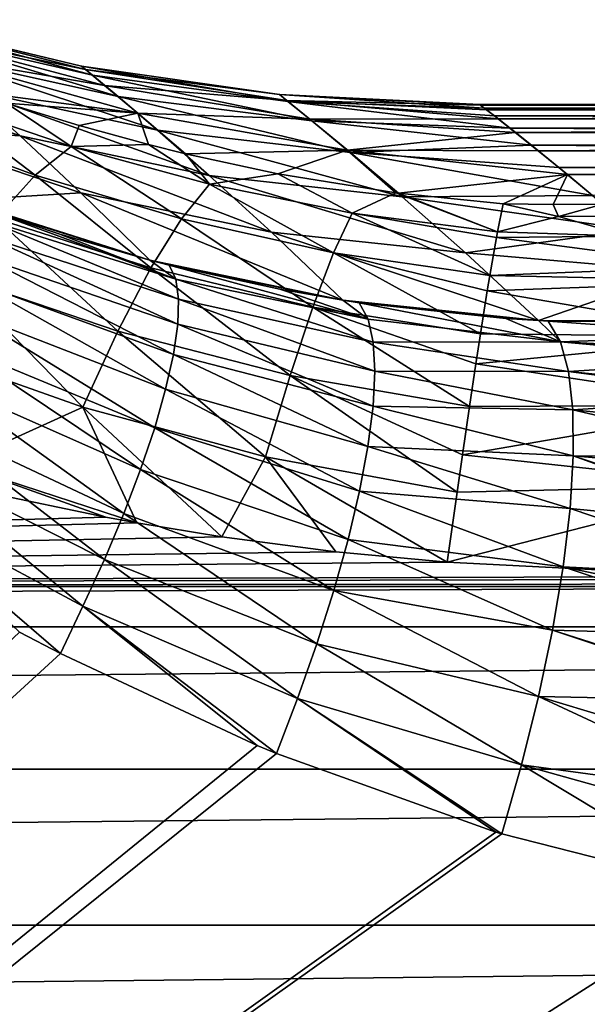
# Model space of a CAD drawing. Header units: metres. Extents: x -90 to 90, y -123 to 74.
# Tile 102 of 131: x 23 to 28, y 5 to 15. Entities that reach past the tile are written whole.
import ezdxf

# ---------------------------------------------------------------- set-up
doc = ezdxf.new("R2010")
doc.units = ezdxf.units.M
doc.layers.add('solid_11662012', color=7, linetype='CONTINUOUS')

msp = doc.modelspace()

# ---------------------------------------------------------------- linework, layer by layer
at = {"layer": 'solid_11662012'}
for points in [[(21.479418, 14.811201, -1.48673), (23.333197, 14.364769, -0.707241), (23.438257, 14.277976, -3.804308)], [(21.479418, 14.811201, -1.48673), (21.481009, 14.80985, 1.558778), (23.333197, 14.364769, -0.707241)], [(21.611641, 14.698568, -4.525831), (21.479418, 14.811201, -1.48673), (23.438257, 14.277976, -3.804308)], [(21.481009, 14.80985, 1.558778), (23.372547, 14.332329, 2.392612), (23.333197, 14.364769, -0.707241)], [(21.481009, 14.80985, 1.558778), (21.616354, 14.694531, 4.59758), (23.372547, 14.332329, 2.392612)], [(21.611641, 14.698568, -4.525831), (23.438257, 14.277976, -3.804308), (23.683764, 14.072882, -6.88673)], [(21.872927, 14.473312, -7.545988), (21.611641, 14.698568, -4.525831), (23.683764, 14.072882, -6.88673)], [(21.616354, 14.694531, 4.59758), (23.554813, 14.181007, 5.48313), (23.372547, 14.332329, 2.392612)], [(21.616354, 14.694531, 4.59758), (21.8806, 14.466635, 7.617167), (23.554813, 14.181007, 5.48313)], [(21.872927, 14.473312, -7.545988), (23.683764, 14.072882, -6.88673), (24.060789, 13.751526, -9.943985)], [(22.254295, 14.137945, -10.536287), (21.872927, 14.473312, -7.545988), (24.060789, 13.751526, -9.943985)], [(21.8806, 14.466635, 7.617167), (23.873232, 13.912374, 8.553069), (23.554813, 14.181007, 5.48313)], [(21.8806, 14.466635, 7.617167), (22.278019, 14.12339, 10.622181), (23.873232, 13.912374, 8.553069)], [(20.870102, 14.354836, -13.407405), (22.254295, 14.137945, -10.536287), (22.743507, 13.695751, -13.488109)], [(21.477945, 13.773296, -16.532637), (20.870102, 14.354836, -13.407405), (22.743507, 13.695751, -13.488109)], [(23.333197, 14.364769, -0.707241), (25.230795, 14.092016, -0.107513), (25.311892, 14.027035, -3.228343)], [(23.333197, 14.364769, -0.707241), (23.372547, 14.332329, 2.392612), (25.230795, 14.092016, -0.107513)], [(23.438257, 14.277976, -3.804308), (23.333197, 14.364769, -0.707241), (25.311892, 14.027035, -3.228343)], [(23.372547, 14.332329, 2.392612), (25.301476, 14.035401, 3.013675), (25.230795, 14.092016, -0.107513)], [(23.372547, 14.332329, 2.392612), (23.554813, 14.181007, 5.48313), (25.301476, 14.035401, 3.013675)], [(23.438257, 14.277976, -3.804308), (25.311892, 14.027035, -3.228343), (25.541647, 13.841002, -6.338701)], [(23.683764, 14.072882, -6.88673), (23.438257, 14.277976, -3.804308), (25.541647, 13.841002, -6.338701)], [(23.554813, 14.181007, 5.48313), (25.521212, 13.857666, 6.125074), (25.301476, 14.035401, 3.013675)], [(23.554813, 14.181007, 5.48313), (23.873232, 13.912374, 8.553069), (25.521212, 13.857666, 6.125074)], [(22.254295, 14.137945, -10.536287), (24.060789, 13.751526, -9.943985), (24.556471, 13.316713, -12.967628)], [(22.743507, 13.695751, -13.488109), (22.254295, 14.137945, -10.536287), (24.556471, 13.316713, -12.967628)], [(22.278019, 14.12339, 10.622181), (22.614349, 14.010737, 10.803657), (23.873232, 13.912374, 8.553069)], [(25.230795, 14.092016, -0.107513), (27.158155, 13.991916, 1.137303), (27.151129, 13.99736, -0.649832)], [(25.230795, 14.092016, -0.107513), (25.301476, 14.035401, 3.013675), (27.158155, 13.991916, 1.137303)], [(25.230795, 14.092016, -0.107513), (27.151129, 13.99736, -0.649832), (27.195662, 13.962761, -2.440674)], [(25.311892, 14.027035, -3.228343), (25.230795, 14.092016, -0.107513), (27.195662, 13.962761, -2.440674)], [(21.541739, 13.813503, 13.035495), (22.888704, 13.318127, 13.699171), (21.948904, 14.032438, 11.853343)], [(21.948904, 14.032438, 11.853343), (23.23267, 13.595356, 12.497344), (22.614349, 14.010737, 10.803657)], [(22.888704, 13.318127, 13.699171), (23.23267, 13.595356, 12.497344), (21.948904, 14.032438, 11.853343)], [(22.614349, 14.010737, 10.803657), (23.309816, 13.795786, 11.154414), (23.873232, 13.912374, 8.553069)], [(23.23267, 13.595356, 12.497344), (23.309816, 13.795786, 11.154414), (22.614349, 14.010737, 10.803657)], [(23.683764, 14.072882, -6.88673), (25.541647, 13.841002, -6.338701), (25.911488, 13.535369, -9.429434)], [(24.060789, 13.751526, -9.943985), (23.683764, 14.072882, -6.88673), (25.911488, 13.535369, -9.429434)], [(25.301476, 14.035401, 3.013675), (27.327854, 13.859399, 4.740935), (27.216818, 13.946294, 2.930896)], [(25.301476, 14.035401, 3.013675), (25.521212, 13.857666, 6.125074), (27.327854, 13.859399, 4.740935)], [(25.301476, 14.035401, 3.013675), (27.216818, 13.946294, 2.930896), (27.158155, 13.991916, 1.137303)], [(25.311892, 14.027035, -3.228343), (27.195662, 13.962761, -2.440674), (27.292324, 13.88727, -4.245483)], [(25.311892, 14.027035, -3.228343), (27.292324, 13.88727, -4.245483), (27.442377, 13.769037, -6.074596)], [(25.541647, 13.841002, -6.338701), (25.311892, 14.027035, -3.228343), (27.442377, 13.769037, -6.074596)], [(48.5, 14), (27.151129, 13.99736, -0.649832), (27.158155, 13.991916, 1.137303)], [(48.5, 14), (48.616188, 13.983381, -1.630549), (27.151129, 13.99736, -0.649832)], [(48.616188, 13.983381, -1.630549), (27.195662, 13.962761, -2.440674), (27.151129, 13.99736, -0.649832)], [(48.616188, 13.983381, 1.630547), (48.5, 14), (27.158155, 13.991916, 1.137303)], [(48.616188, 13.983381, 1.630547), (27.158155, 13.991916, 1.137303), (27.216818, 13.946294, 2.930896)], [(23.309816, 13.795786, 11.154414), (23.975201, 13.612939, 11.458551), (23.873232, 13.912374, 8.553069)], [(23.873232, 13.912374, 8.553069), (25.881784, 13.560204, 9.217441), (25.521212, 13.857666, 6.125074)], [(23.873232, 13.912374, 8.553069), (24.329981, 13.52464, 11.607934), (25.881784, 13.560204, 9.217441)], [(23.975201, 13.612939, 11.458551), (24.329981, 13.52464, 11.607934), (23.873232, 13.912374, 8.553069)], [(48.616188, 13.983381, -1.630549), (48.962765, 13.934789, -3.229471), (27.195662, 13.962761, -2.440674)], [(48.962765, 13.934789, -3.229471), (27.292324, 13.88727, -4.245483), (27.195662, 13.962761, -2.440674)], [(48.962765, 13.93479, 3.229469), (48.616188, 13.983381, 1.630547), (27.216818, 13.946294, 2.930896)], [(48.962765, 13.93479, 3.229469), (27.216818, 13.946294, 2.930896), (27.327854, 13.859399, 4.740935)], [(48.962765, 13.934789, -3.229471), (49.534359, 13.857871, -4.766596), (27.292324, 13.88727, -4.245483)], [(49.534359, 13.857871, 4.766594), (48.962765, 13.93479, 3.229469), (27.327854, 13.859399, 4.740935)], [(22.512463, 12.902423, 14.850339), (22.888704, 13.318127, 13.699171), (21.541739, 13.813503, 13.035495)], [(25.521212, 13.857666, 6.125074), (27.492723, 13.729099, 6.578044), (27.327854, 13.859399, 4.740935)], [(25.521212, 13.857666, 6.125074), (25.881784, 13.560204, 9.217441), (27.492723, 13.729099, 6.578044)], [(25.541647, 13.841002, -6.338701), (27.442377, 13.769037, -6.074596), (27.647734, 13.605145, -7.93857)], [(25.911488, 13.535369, -9.429434), (25.541647, 13.841002, -6.338701), (27.647734, 13.605145, -7.93857)], [(49.901455, 13.810593, -5.501748), (27.442377, 13.769037, -6.074596), (27.292324, 13.88727, -4.245483)], [(49.534359, 13.857871, -4.766596), (49.901455, 13.810593, -5.501748), (27.292324, 13.88727, -4.245483)], [(49.534359, 13.857871, 4.766594), (27.327854, 13.859399, 4.740935), (27.492723, 13.729099, 6.578044)], [(49.901455, 13.810593, -5.501748), (50.321018, 13.758591, -6.210248), (27.442377, 13.769037, -6.074596)], [(49.901455, 13.810594, 5.501747), (49.534359, 13.857871, 4.766594), (27.492723, 13.729099, 6.578044)], [(50.321014, 13.758591, 6.210247), (49.901455, 13.810594, 5.501747), (27.492723, 13.729099, 6.578044)], [(21.477945, 13.773296, -16.532637), (22.743507, 13.695751, -13.488109), (23.326187, 13.15037, -16.395319)], [(22.172663, 13.078198, -19.604509), (21.477945, 13.773296, -16.532637), (23.326187, 13.15037, -16.395319)], [(23.23267, 13.595356, 12.497344), (23.975201, 13.612939, 11.458551), (23.309816, 13.795786, 11.154414)], [(24.060789, 13.751526, -9.943985), (25.911488, 13.535369, -9.429434), (26.408401, 13.112213, -12.493029)], [(24.556471, 13.316713, -12.967628), (24.060789, 13.751526, -9.943985), (26.408401, 13.112213, -12.493029)], [(25.881784, 13.560204, 9.217441), (27.713558, 13.552096, 8.45364), (27.492723, 13.729099, 6.578044)], [(51.306599, 13.644996, -7.528254), (27.647734, 13.605145, -7.93857), (27.442377, 13.769037, -6.074596)], [(50.789829, 13.703057, -6.886415), (51.306599, 13.644996, -7.528254), (27.442377, 13.769037, -6.074596)], [(50.321018, 13.758591, -6.210248), (50.789829, 13.703057, -6.886415), (27.442377, 13.769037, -6.074596)], [(50.789825, 13.703057, 6.886414), (50.321014, 13.758591, 6.210247), (27.492723, 13.729099, 6.578044)], [(50.789825, 13.703057, 6.886414), (27.492723, 13.729099, 6.578044), (27.713558, 13.552096, 8.45364)], [(22.743507, 13.695751, -13.488109), (24.556471, 13.316713, -12.967628), (25.155277, 12.771597, -15.951551)], [(23.326187, 13.15037, -16.395319), (22.743507, 13.695751, -13.488109), (25.155277, 12.771597, -15.951551)], [(23.23267, 13.595356, 12.497344), (24.561117, 13.23122, 13.046666), (23.975201, 13.612939, 11.458551)], [(24.561117, 13.23122, 13.046666), (24.329981, 13.52464, 11.607934), (23.975201, 13.612939, 11.458551)], [(51.306599, 13.644996, -7.528254), (51.868641, 13.585608, -8.13209), (27.647734, 13.605145, -7.93857)], [(51.306599, 13.644996, 7.528254), (50.789825, 13.703057, 6.886414), (27.713558, 13.552096, 8.45364)], [(51.868641, 13.585608, 8.132089), (51.306599, 13.644996, 7.528254), (27.713558, 13.552096, 8.45364)], [(22.888704, 13.318127, 13.699171), (24.293304, 12.899536, 14.267076), (23.23267, 13.595356, 12.497344)], [(24.293304, 12.899536, 14.267076), (24.561117, 13.23122, 13.046666), (23.23267, 13.595356, 12.497344)], [(24.329981, 13.52464, 11.607934), (25.216433, 13.332463, 11.940845), (25.881784, 13.560204, 9.217441)], [(24.561117, 13.23122, 13.046666), (25.216433, 13.332463, 11.940845), (24.329981, 13.52464, 11.607934)], [(25.216433, 13.332463, 11.940845), (26.34605, 13.14813, 12.277989), (25.881784, 13.560204, 9.217441)], [(25.881784, 13.560204, 9.217441), (27.992704, 13.324221, 10.376316), (27.713558, 13.552096, 8.45364)], [(25.881784, 13.560204, 9.217441), (26.371595, 13.144772, 12.284426), (27.992704, 13.324221, 10.376316)], [(26.34605, 13.14813, 12.277989), (26.371595, 13.144772, 12.284426), (25.881784, 13.560204, 9.217441)], [(25.911488, 13.535369, -9.429434), (27.647734, 13.605145, -7.93857), (27.910847, 13.391538, -9.848036)], [(25.911488, 13.535369, -9.429434), (27.910847, 13.391538, -9.848036), (28.234648, 13.122914, -11.813737)], [(26.408401, 13.112213, -12.493029), (25.911488, 13.535369, -9.429434), (28.234648, 13.122914, -11.813737)], [(53.790703, 13.412249, -9.679604), (27.910847, 13.391538, -9.848036), (27.647734, 13.605145, -7.93857)], [(53.113533, 13.468065, -9.210133), (53.790703, 13.412249, -9.679604), (27.647734, 13.605145, -7.93857)], [(52.4716, 13.526264, -8.693292), (53.113533, 13.468065, -9.210133), (27.647734, 13.605145, -7.93857)], [(51.868641, 13.585608, -8.13209), (52.4716, 13.526264, -8.693292), (27.647734, 13.605145, -7.93857)], [(52.4716, 13.526264, 8.693291), (51.868641, 13.585608, 8.132089), (27.713558, 13.552096, 8.45364)], [(52.4716, 13.526264, 8.693291), (27.713558, 13.552096, 8.45364), (27.992704, 13.324221, 10.376316)], [(53.113529, 13.468065, 9.210133), (52.4716, 13.526264, 8.693291), (27.992704, 13.324221, 10.376316)], [(53.790703, 13.412249, 9.679604), (53.113529, 13.468065, 9.210133), (27.992704, 13.324221, 10.376316)], [(24.561117, 13.23122, 13.046666), (25.927589, 12.95266, 13.482873), (25.216433, 13.332463, 11.940845)], [(25.927589, 12.95266, 13.482873), (26.34605, 13.14813, 12.277989), (25.216433, 13.332463, 11.940845)], [(53.790703, 13.412249, -9.679604), (54.498192, 13.360065, -10.098522), (27.910847, 13.391538, -9.848036)], [(60, 13.169123, -11.5), (28.234648, 13.122914, -11.813737), (27.910847, 13.391538, -9.848036)], [(58.37022, 13.185897, -11.383926), (60, 13.169123, -11.5), (27.910847, 13.391538, -9.848036)], [(56.770329, 13.234972, -11.037173), (58.37022, 13.185897, -11.383926), (27.910847, 13.391538, -9.848036)], [(55.233643, 13.312472, -10.465737), (56.770329, 13.234972, -11.037173), (27.910847, 13.391538, -9.848036)], [(54.498192, 13.360065, -10.098522), (55.233643, 13.312472, -10.465737), (27.910847, 13.391538, -9.848036)], [(54.498192, 13.360065, 10.098521), (53.790703, 13.412249, 9.679604), (27.992704, 13.324221, 10.376316)], [(55.233643, 13.312473, 10.465737), (54.498192, 13.360065, 10.098521), (27.992704, 13.324221, 10.376316)], [(22.512463, 12.902423, 14.850339), (23.998547, 12.427735, 15.433975), (22.888704, 13.318127, 13.699171)], [(23.998547, 12.427735, 15.433975), (24.293304, 12.899536, 14.267076), (22.888704, 13.318127, 13.699171)], [(24.556471, 13.316713, -12.967628), (26.408401, 13.112213, -12.493029), (27.016251, 12.573894, -15.523903)], [(25.155277, 12.771597, -15.951551), (24.556471, 13.316713, -12.967628), (27.016251, 12.573894, -15.523903)], [(26.371595, 13.144772, 12.284426), (27.377459, 13.042007, 12.494342), (27.992704, 13.324221, 10.376316)], [(27.377459, 13.042007, 12.494342), (27.854694, 13.03551, 12.422776), (27.992704, 13.324221, 10.376316)], [(27.854694, 13.03551, 12.422776), (28.332397, 13.040526, 12.352942), (27.992704, 13.324221, 10.376316)], [(55.233643, 13.312473, 10.465737), (27.992704, 13.324221, 10.376316), (28.332397, 13.040526, 12.352942)], [(22.172663, 13.078198, -19.604509), (23.326187, 13.15037, -16.395319), (23.986877, 12.504022, -19.262114)], [(23.326187, 13.15037, -16.395319), (25.155277, 12.771597, -15.951551), (25.840471, 12.11803, -18.898121)], [(23.986877, 12.504022, -19.262114), (23.326187, 13.15037, -16.395319), (25.840471, 12.11803, -18.898121)], [(24.293304, 12.899536, 14.267076), (25.749943, 12.573022, 14.720087), (24.561117, 13.23122, 13.046666)], [(25.749943, 12.573022, 14.720087), (25.927589, 12.95266, 13.482873), (24.561117, 13.23122, 13.046666)], [(25.927589, 12.95266, 13.482873), (27.321342, 12.773672, 13.785453), (26.34605, 13.14813, 12.277989)], [(27.321342, 12.773672, 13.785453), (26.371595, 13.144772, 12.284426), (26.34605, 13.14813, 12.277989)], [(27.321342, 12.773672, 13.785453), (27.377459, 13.042007, 12.494342), (26.371595, 13.144772, 12.284426)], [(22.362623, 13.008504, -19.569561), (22.172663, 13.078198, -19.604509), (23.986877, 12.504022, -19.262114)], [(26.408401, 13.112213, -12.493029), (28.234648, 13.122914, -11.813737), (28.62233, 12.792647, -13.846255)], [(27.016251, 12.573894, -15.523903), (26.408401, 13.112213, -12.493029), (28.62233, 12.792647, -13.846255)], [(22.362623, 13.008504, -19.569561), (23.986877, 12.504022, -19.262114), (23.114893, 12.754813, -19.428921)], [(24.238743, 12.319605, -19.706474), (22.362623, 13.008504, -19.569561), (23.114893, 12.754813, -19.428921)], [(22.407572, 12.894152, -19.997648), (22.362623, 13.008504, -19.569561), (24.238743, 12.319605, -19.706474)], [(25.749943, 12.573022, 14.720087), (27.247974, 12.355927, 15.036777), (25.927589, 12.95266, 13.482873)], [(27.311684, 12.721795, 13.97138), (27.321342, 12.773672, 13.785453), (25.927589, 12.95266, 13.482873)], [(27.247974, 12.355927, 15.036777), (27.311684, 12.721795, 13.97138), (25.927589, 12.95266, 13.482873)], [(27.321342, 12.773672, 13.785453), (27.90843, 12.922307, 13.055315), (27.377459, 13.042007, 12.494342)], [(27.90843, 12.922307, 13.055315), (27.854694, 13.03551, 12.422776), (27.377459, 13.042007, 12.494342)], [(27.90843, 12.922307, 13.055315), (28.332397, 13.040526, 12.352942), (27.854694, 13.03551, 12.422776)], [(27.90843, 12.922307, 13.055315), (28.617205, 12.926464, 12.974882), (28.332397, 13.040526, 12.352942)], [(22.109177, 12.354021, 15.934852), (23.680944, 11.822372, 16.531151), (22.512463, 12.902423, 14.850339)], [(22.407572, 12.894152, -19.997648), (24.238743, 12.319605, -19.706474), (24.263603, 12.129492, -20.172316)], [(22.413418, 12.73448, -20.413321), (22.407572, 12.894152, -19.997648), (24.263603, 12.129492, -20.172316)], [(23.680944, 11.822372, 16.531151), (23.998547, 12.427735, 15.433975), (22.512463, 12.902423, 14.850339)], [(23.998547, 12.427735, 15.433975), (25.550617, 12.051661, 15.901117), (24.293304, 12.899536, 14.267076)], [(25.550617, 12.051661, 15.901117), (25.749943, 12.573022, 14.720087), (24.293304, 12.899536, 14.267076)], [(27.321342, 12.773672, 13.785453), (28.56904, 12.733803, 13.779976), (27.90843, 12.922307, 13.055315)], [(27.90843, 12.922307, 13.055315), (28.56904, 12.733803, 13.779976), (28.617205, 12.926464, 12.974882)], [(25.155277, 12.771597, -15.951551), (27.016251, 12.573894, -15.523903), (27.717146, 11.921936, -18.521914)], [(25.840471, 12.11803, -18.898121), (25.155277, 12.771597, -15.951551), (27.717146, 11.921936, -18.521914)], [(27.016251, 12.573894, -15.523903), (28.62233, 12.792647, -13.846255), (29.076561, 12.393126, -15.95361)], [(27.311684, 12.721795, 13.97138), (28.56904, 12.733803, 13.779976), (27.321342, 12.773672, 13.785453)], [(22.38603, 12.530179, -20.808067), (22.413418, 12.73448, -20.413321), (24.255175, 11.887298, -20.613951)], [(22.413418, 12.73448, -20.413321), (24.263603, 12.129492, -20.172316), (24.255175, 11.887298, -20.613951)], [(24.238743, 12.319605, -19.706474), (23.114893, 12.754813, -19.428921), (23.986877, 12.504022, -19.262114)], [(27.247974, 12.355927, 15.036777), (29.414173, 12.441546, 14.663992), (27.311684, 12.721795, 13.97138)], [(27.311684, 12.721795, 13.97138), (29.414173, 12.441546, 14.663992), (28.56904, 12.733803, 13.779976)], [(25.550617, 12.051661, 15.901117), (27.158182, 11.794781, 16.229578), (25.749943, 12.573022, 14.720087)], [(27.223454, 12.206913, 15.391135), (27.247974, 12.355927, 15.036777), (25.749943, 12.573022, 14.720087)], [(27.158182, 11.794781, 16.229578), (27.223454, 12.206913, 15.391135), (25.749943, 12.573022, 14.720087)], [(27.717146, 11.921936, -18.521914), (27.016251, 12.573894, -15.523903), (29.076561, 12.393126, -15.95361)], [(22.325901, 12.28489, -21.17485), (22.38603, 12.530179, -20.808067), (24.213606, 11.597229, -21.023708)], [(22.38603, 12.530179, -20.808067), (24.255175, 11.887298, -20.613951), (24.213606, 11.597229, -21.023708)], [(24.17428, 12.456024, -19.225826), (23.986877, 12.504022, -19.262114), (25.840471, 12.11803, -18.898121)], [(24.238743, 12.319605, -19.706474), (23.986877, 12.504022, -19.262114), (24.17428, 12.456024, -19.225826)], [(23.680944, 11.822372, 16.531151), (25.332386, 11.395823, 17.009554), (23.998547, 12.427735, 15.433975)], [(25.332386, 11.395823, 17.009554), (25.550617, 12.051661, 15.901117), (23.998547, 12.427735, 15.433975)], [(24.17428, 12.456024, -19.225826), (25.840471, 12.11803, -18.898121), (25.233532, 12.222927, -19.018408)], [(26.081114, 11.936943, -19.40337), (24.17428, 12.456024, -19.225826), (25.233532, 12.222927, -19.018408)], [(24.238743, 12.319605, -19.706474), (24.17428, 12.456024, -19.225826), (26.081114, 11.936943, -19.40337)], [(27.247974, 12.355927, 15.036777), (29.778542, 12.301976, 15.021419), (29.414173, 12.441546, 14.663992)], [(27.717146, 11.921936, -18.521914), (29.076561, 12.393126, -15.95361), (29.599117, 11.915787, -18.141947)], [(21.684448, 11.680542, 16.937639), (23.344912, 11.091861, 17.54336), (22.109177, 12.354021, 15.934852)], [(23.344912, 11.091861, 17.54336), (23.680944, 11.822372, 16.531151), (22.109177, 12.354021, 15.934852)], [(24.238743, 12.319605, -19.706474), (26.081114, 11.936943, -19.40337), (26.128988, 11.716553, -19.921764)], [(24.263603, 12.129492, -20.172316), (24.238743, 12.319605, -19.706474), (26.128988, 11.716553, -19.921764)], [(27.223454, 12.206913, 15.391135), (29.778542, 12.301976, 15.021419), (27.247974, 12.355927, 15.036777)], [(29.771658, 11.767707, 16.179884), (29.778542, 12.301976, 15.021419), (27.223454, 12.206913, 15.391135)], [(22.234097, 12.002985, -21.507137), (22.325901, 12.28489, -21.17485), (24.139616, 11.264322, -21.394476)], [(22.325901, 12.28489, -21.17485), (24.213606, 11.597229, -21.023708), (24.139616, 11.264322, -21.394476)], [(26.081114, 11.936943, -19.40337), (25.233532, 12.222927, -19.018408), (25.840471, 12.11803, -18.898121)], [(29.771658, 11.767707, 16.179884), (27.223454, 12.206913, 15.391135), (27.158182, 11.794781, 16.229578)], [(24.255175, 11.887298, -20.613951), (24.263603, 12.129492, -20.172316), (26.144842, 11.436119, -20.412378)], [(24.263603, 12.129492, -20.172316), (26.128988, 11.716553, -19.921764), (26.144842, 11.436119, -20.412378)], [(25.995695, 12.094498, -18.867222), (25.840471, 12.11803, -18.898121), (27.717146, 11.921936, -18.521914)], [(26.081114, 11.936943, -19.40337), (25.840471, 12.11803, -18.898121), (25.995695, 12.094498, -18.867222)], [(25.332386, 11.395823, 17.009554), (27.053215, 11.098035, 17.347275), (25.550617, 12.051661, 15.901117)], [(27.11414, 11.506743, 16.727722), (27.158182, 11.794781, 16.229578), (25.550617, 12.051661, 15.901117)], [(27.053215, 11.098035, 17.347275), (27.11414, 11.506743, 16.727722), (25.550617, 12.051661, 15.901117)], [(25.995695, 12.094498, -18.867222), (27.717146, 11.921936, -18.521914), (27.403582, 11.941399, -18.585077)], [(27.925053, 11.718288, -19.154884), (25.995695, 12.094498, -18.867222), (27.403582, 11.941399, -18.585077)], [(26.081114, 11.936943, -19.40337), (25.995695, 12.094498, -18.867222), (27.925053, 11.718288, -19.154884)], [(22.112259, 11.689486, -21.799006), (22.234097, 12.002985, -21.507137), (24.034491, 10.894358, -21.719814)], [(22.234097, 12.002985, -21.507137), (24.139616, 11.264322, -21.394476), (24.034491, 10.894358, -21.719814)], [(26.128988, 11.716553, -19.921764), (26.081114, 11.936943, -19.40337), (27.925053, 11.718288, -19.154884)], [(27.925053, 11.718288, -19.154884), (27.403582, 11.941399, -18.585077), (27.717146, 11.921936, -18.521914)], [(27.809372, 11.917218, -18.503319), (27.717146, 11.921936, -18.521914), (29.599117, 11.915787, -18.141947)], [(27.925053, 11.718288, -19.154884), (27.717146, 11.921936, -18.521914), (27.809372, 11.917218, -18.503319)], [(29.693161, 11.78331, -18.613573), (27.809372, 11.917218, -18.503319), (29.599117, 11.915787, -18.141947)], [(27.925053, 11.718288, -19.154884), (27.809372, 11.917218, -18.503319), (29.693161, 11.78331, -18.613573)], [(23.344912, 11.091861, 17.54336), (25.098282, 10.61462, 18.029991), (23.680944, 11.822372, 16.531151)], [(25.098282, 10.61462, 18.029991), (25.332386, 11.395823, 17.009554), (23.680944, 11.822372, 16.531151)], [(24.213606, 11.597229, -21.023708), (24.255175, 11.887298, -20.613951), (26.128407, 11.100384, -20.86692)], [(24.255175, 11.887298, -20.613951), (26.144842, 11.436119, -20.412378), (26.128407, 11.100384, -20.86692)], [(29.771658, 11.767707, 16.179884), (27.158182, 11.794781, 16.229578), (27.11414, 11.506743, 16.727722)], [(29.744312, 11.111442, 17.267103), (29.771658, 11.767707, 16.179884), (27.11414, 11.506743, 16.727722)], [(27.925053, 11.718288, -19.154884), (29.693161, 11.78331, -18.613573), (29.768311, 11.626658, -19.03076)], [(22.135515, 10.545031, 18.174522), (23.344912, 11.091861, 17.54336), (21.684448, 11.680542, 16.937639)], [(21.962553, 11.34998, -22.045254), (22.112259, 11.689486, -21.799006), (23.900055, 10.493759, -21.994072)], [(22.112259, 11.689486, -21.799006), (24.034491, 10.894358, -21.719814), (23.900055, 10.493759, -21.994072)], [(26.128988, 11.716553, -19.921764), (27.925053, 11.718288, -19.154884), (28.002373, 11.432611, -19.779369)], [(26.144842, 11.436119, -20.412378), (26.128988, 11.716553, -19.921764), (28.002373, 11.432611, -19.779369)], [(27.925053, 11.718288, -19.154884), (29.768311, 11.626658, -19.03076), (29.797651, 11.548576, -19.207071)], [(28.002373, 11.432611, -19.779369), (27.925053, 11.718288, -19.154884), (29.797651, 11.548576, -19.207071)], [(24.139616, 11.264322, -21.394476), (24.213606, 11.597229, -21.023708), (26.07996, 10.715021, -21.277706)], [(24.213606, 11.597229, -21.023708), (26.128407, 11.100384, -20.86692), (26.07996, 10.715021, -21.277706)], [(28.002373, 11.432611, -19.779369), (29.797651, 11.548576, -19.207071), (29.881077, 11.24585, -19.772478)], [(29.744312, 11.111442, 17.267103), (27.11414, 11.506743, 16.727722), (27.053215, 11.098035, 17.347275)], [(21.787651, 10.99052, -22.241491), (21.962553, 11.34998, -22.045254), (23.738646, 10.069484, -22.212492)], [(21.962553, 11.34998, -22.045254), (23.900055, 10.493759, -21.994072), (23.738646, 10.069484, -22.212492)], [(25.098282, 10.61462, 18.029991), (26.93454, 10.27537, 18.374336), (25.332386, 11.395823, 17.009554)], [(26.985737, 10.634044, 17.956776), (27.053215, 11.098035, 17.347275), (25.332386, 11.395823, 17.009554)], [(26.93454, 10.27537, 18.374336), (26.985737, 10.634044, 17.956776), (25.332386, 11.395823, 17.009554)], [(26.128407, 11.100384, -20.86692), (26.144842, 11.436119, -20.412378), (28.04417, 11.065655, -20.363464)], [(26.144842, 11.436119, -20.412378), (28.002373, 11.432611, -19.779369), (28.04417, 11.065655, -20.363464)], [(28.002373, 11.432611, -19.779369), (29.881077, 11.24585, -19.772478), (29.892956, 11.188524, -19.864273)], [(28.04417, 11.065655, -20.363464), (28.002373, 11.432611, -19.779369), (29.892956, 11.188524, -19.864273)], [(24.034491, 10.894358, -21.719814), (24.139616, 11.264322, -21.394476), (26.00032, 10.286545, -21.637793)], [(24.139616, 11.264322, -21.394476), (26.07996, 10.715021, -21.277706), (26.00032, 10.286545, -21.637793)], [(28.04417, 11.065655, -20.363464), (29.892956, 11.188524, -19.864273), (29.942272, 10.879362, -20.301876)], [(22.135515, 10.545031, 18.174522), (23.864222, 9.980882, 18.705122), (23.344912, 11.091861, 17.54336)], [(23.344912, 11.091861, 17.54336), (23.864222, 9.980882, 18.705122), (24.679377, 9.847191, 18.82979)], [(23.344912, 11.091861, 17.54336), (24.679377, 9.847191, 18.82979), (25.098282, 10.61462, 18.029991)], [(26.07996, 10.715021, -21.277706), (26.128407, 11.100384, -20.86692), (28.049612, 10.624722, -20.895554)], [(26.128407, 11.100384, -20.86692), (28.04417, 11.065655, -20.363464), (28.049612, 10.624722, -20.895554)], [(29.744312, 11.111442, 17.267103), (27.053215, 11.098035, 17.347275), (26.985737, 10.634044, 17.956776)], [(29.70322, 10.339177, 18.274769), (29.744312, 11.111442, 17.267103), (26.985737, 10.634044, 17.956776)], [(28.04417, 11.065655, -20.363464), (29.942272, 10.879362, -20.301876), (29.969282, 10.614616, -20.617306)], [(28.049612, 10.624722, -20.895554), (28.04417, 11.065655, -20.363464), (29.969282, 10.614616, -20.617306)], [(21.59067, 10.617507, -22.384226), (21.787651, 10.99052, -22.241491), (23.553062, 9.628898, -22.371277)], [(21.787651, 10.99052, -22.241491), (23.738646, 10.069484, -22.212492), (23.553062, 9.628898, -22.371277)], [(23.900055, 10.493759, -21.994072), (24.034491, 10.894358, -21.719814), (25.890837, 9.822198, -21.941093)], [(24.034491, 10.894358, -21.719814), (26.00032, 10.286545, -21.637793), (25.890837, 9.822198, -21.941093)], [(26.00032, 10.286545, -21.637793), (26.07996, 10.715021, -21.277706), (28.018591, 10.11858, -21.365053)], [(26.07996, 10.715021, -21.277706), (28.049612, 10.624722, -20.895554), (28.018591, 10.11858, -21.365053)], [(21.375116, 10.237592, -22.470909), (21.59067, 10.617507, -22.384226), (23.346527, 9.179652, -22.46767)], [(21.59067, 10.617507, -22.384226), (23.553062, 9.628898, -22.371277), (23.346527, 9.179652, -22.46767)], [(25.098282, 10.61462, 18.029991), (24.679377, 9.847191, 18.82979), (25.772835, 9.70404, 18.963282)], [(25.098282, 10.61462, 18.029991), (25.772835, 9.70404, 18.963282), (26.840626, 9.604709, 19.055908)], [(25.098282, 10.61462, 18.029991), (26.840626, 9.604709, 19.055908), (26.93454, 10.27537, 18.374336)], [(29.70322, 10.339177, 18.274769), (26.985737, 10.634044, 17.956776), (26.93454, 10.27537, 18.374336)], [(28.018591, 10.11858, -21.365053), (28.049612, 10.624722, -20.895554), (29.994984, 9.922268, -21.267111)], [(28.049612, 10.624722, -20.895554), (29.969282, 10.614616, -20.617306), (29.980371, 10.454244, -20.787842)], [(28.049612, 10.624722, -20.895554), (29.980371, 10.454244, -20.787842), (29.994844, 9.976442, -21.223566)], [(28.049612, 10.624722, -20.895554), (29.994844, 9.976442, -21.223566), (29.994984, 9.922268, -21.267111)], [(22.135515, 10.545031, 18.174522), (22.428133, 10.272319, 18.433353), (23.564943, 10.035803, 18.653906)], [(22.135515, 10.545031, 18.174522), (23.564943, 10.035803, 18.653906), (23.864222, 9.980882, 18.705122)], [(23.738646, 10.069484, -22.212492), (23.900055, 10.493759, -21.994072), (25.753355, 9.329829, -22.182484)], [(23.900055, 10.493759, -21.994072), (25.890837, 9.822198, -21.941093), (25.753355, 9.329829, -22.182484)], [(29.70322, 10.339177, 18.274769), (26.840626, 9.604709, 19.055908), (29.543999, 9.464181, 19.186953)], [(29.70322, 10.339177, 18.274769), (26.93454, 10.27537, 18.374336), (26.840626, 9.604709, 19.055908)], [(23.564943, 10.035803, 18.653906), (22.428133, 10.272319, 18.433353), (0.000393, 9.368428, 19.276245)], [(21.375116, 10.237592, -22.470909), (23.130783, 8.725208, -22.5), (22.73667, 8.932686, -22.5)], [(21.375116, 10.237592, -22.470909), (23.346527, 9.179652, -22.46767), (23.130783, 8.725208, -22.5)], [(25.890837, 9.822198, -21.941093), (26.00032, 10.286545, -21.637793), (27.951723, 9.557298, -21.762625)], [(26.00032, 10.286545, -21.637793), (28.018591, 10.11858, -21.365053), (27.951723, 9.557298, -21.762625)], [(27.951723, 9.557298, -21.762625), (28.018591, 10.11858, -21.365053), (29.985485, 9.452643, -21.602945)], [(28.018591, 10.11858, -21.365053), (29.994984, 9.922268, -21.267111), (29.985485, 9.452643, -21.602945)], [(23.864222, 9.980882, 18.705122), (23.564943, 10.035803, 18.653906), (0.000393, 9.368428, 19.276245)], [(23.553062, 9.628898, -22.371277), (23.738646, 10.069484, -22.212492), (25.590202, 8.81776, -22.35788)], [(23.738646, 10.069484, -22.212492), (25.753355, 9.329829, -22.182484), (25.590202, 8.81776, -22.35788)], [(24.679377, 9.847191, 18.82979), (23.864222, 9.980882, 18.705122), (0.000393, 9.368428, 19.276245)], [(25.772835, 9.70404, 18.963282), (24.679377, 9.847191, 18.82979), (0.000393, 9.368428, 19.276245)], [(25.753355, 9.329829, -22.182484), (25.890837, 9.822198, -21.941093), (27.850338, 8.95204, -22.080359)], [(25.890837, 9.822198, -21.941093), (27.951723, 9.557298, -21.762625), (27.850338, 8.95204, -22.080359)], [(25.772835, 9.70404, 18.963282), (0.000393, 9.368428, 19.276245), (26.840626, 9.604709, 19.055908)], [(29.543999, 9.464181, 19.186953), (26.840626, 9.604709, 19.055908), (0.000393, 9.368428, 19.276245)], [(23.346527, 9.179652, -22.46767), (23.553062, 9.628898, -22.371277), (25.404137, 8.294648, -22.464319)], [(23.553062, 9.628898, -22.371277), (25.590202, 8.81776, -22.35788), (25.404137, 8.294648, -22.464319)], [(27.850338, 8.95204, -22.080359), (27.951723, 9.557298, -21.762625), (29.952423, 8.890185, -21.92066)], [(27.951723, 9.557298, -21.762625), (29.985485, 9.452643, -21.602945), (29.969282, 9.132384, -21.794067)], [(27.951723, 9.557298, -21.762625), (29.969282, 9.132384, -21.794067), (29.952423, 8.890185, -21.92066)], [(30.221752, 9.441743, 19.207878), (29.543999, 9.464181, 19.186953), (0.000393, 9.368428, 19.276245)], [(-71.5, 8.981997, 19.621305), (35.100643, 9.368428, 19.276245), (0.000393, 9.368428, 19.276245)], [(71.5, 8.981997, 19.621305), (35.100643, 9.368428, 19.276245), (-71.5, 8.981997, 19.621305)], [(32.150768, 9.39559, 19.250916), (30.221752, 9.441743, 19.207878), (0.000393, 9.368428, 19.276245)], [(32.150768, 9.39559, 19.250916), (0.000393, 9.368428, 19.276245), (35.100643, 9.368428, 19.276245)], [(25.590202, 8.81776, -22.35788), (25.753355, 9.329829, -22.182484), (27.716454, 8.314844, -22.311935)], [(25.753355, 9.329829, -22.182484), (27.850338, 8.95204, -22.080359), (27.716454, 8.314844, -22.311935)], [(23.346527, 9.179652, -22.46767), (25.018456, 7.843859, -22.5), (23.130783, 8.725208, -22.5)], [(23.346527, 9.179652, -22.46767), (25.201557, 7.767996, -22.5), (25.018456, 7.843859, -22.5)], [(23.346527, 9.179652, -22.46767), (25.404137, 8.294648, -22.464319), (25.201557, 7.767996, -22.5)], [(71.5, 8.981997, 19.621305), (-71.5, 8.981997, 19.621305), (-71.5, 7.615495, 20.63122)], [(71.5, 7.615495, 20.63122), (71.5, 8.981997, 19.621305), (-71.5, 7.615495, 20.63122)], [(22.73667, 8.932686, -22.5), (23.130783, 8.725208, -22.5), (0, -12.5, -22.5)], [(27.716454, 8.314844, -22.311935), (27.850338, 8.95204, -22.080359), (29.892958, 8.268819, -22.182261)], [(27.850338, 8.95204, -22.080359), (29.952423, 8.890185, -21.92066), (29.89612, 8.296944, -22.172256)], [(27.850338, 8.95204, -22.080359), (29.89612, 8.296944, -22.172256), (29.892958, 8.268819, -22.182261)], [(25.404137, 8.294648, -22.464319), (25.590202, 8.81776, -22.35788), (27.552732, 7.658385, -22.452749)], [(25.590202, 8.81776, -22.35788), (27.716454, 8.314844, -22.311935), (27.552732, 7.658385, -22.452749)], [(23.130783, 8.725208, -22.5), (25.018456, 7.843859, -22.5), (0, -12.5, -22.5)], [(25.404137, 8.294648, -22.464319), (27.307438, 7.012643, -22.5), (25.201557, 7.767996, -22.5)], [(25.404137, 8.294648, -22.464319), (27.36335, 6.995461, -22.5), (27.307438, 7.012643, -22.5)], [(25.404137, 8.294648, -22.464319), (27.552732, 7.658385, -22.452749), (27.36335, 6.995461, -22.5)], [(27.552732, 7.658385, -22.452749), (27.716454, 8.314844, -22.311935), (29.768312, 7.357657, -22.419962)], [(27.716454, 8.314844, -22.311935), (29.892958, 8.268819, -22.182261), (29.817364, 7.681222, -22.354212)], [(27.716454, 8.314844, -22.311935), (29.817364, 7.681222, -22.354212), (29.768312, 7.357657, -22.419962)], [(25.018456, 7.843859, -22.5), (25.201557, 7.767996, -22.5), (0, -12.5, -22.5)], [(25.201557, 7.767996, -22.5), (27.307438, 7.012643, -22.5), (0, -12.5, -22.5)], [(27.552732, 7.658385, -22.452749), (29.599085, 6.426437, -22.5), (27.36335, 6.995461, -22.5)], [(27.552732, 7.658385, -22.452749), (29.717257, 7.051649, -22.46397), (29.599085, 6.426437, -22.5)], [(27.552732, 7.658385, -22.452749), (29.768312, 7.357657, -22.419962), (29.717257, 7.051649, -22.46397)], [(71.5, 7.615495, 20.63122), (-71.5, 7.615495, 20.63122), (-71.5, 6.120048, 21.438)], [(71.5, 6.120048, 21.438), (71.5, 7.615495, 20.63122), (-71.5, 6.120048, 21.438)], [(27.307438, 7.012643, -22.5), (27.36335, 6.995461, -22.5), (0, -12.5, -22.5)], [(27.36335, 6.995461, -22.5), (29.599085, 6.426437, -22.5), (0, -12.5, -22.5)], [(29.599085, 6.426437, -22.5), (30.130823, 6.308845, -22.5), (0, -12.5, -22.5)], [(30.130823, 6.308845, -22.5), (30.654926, 6.181659, -22.5), (0, -12.5, -22.5)], [(30.654926, 6.181659, -22.5), (31.180763, 6.051676, -22.5), (0, -12.5, -22.5)], [(71.5, 6.120048, 21.438), (-71.5, 6.120048, 21.438), (-71.5, 4.525639, 22.025469)], [(71.5, 4.525639, 22.025469), (71.5, 6.120048, 21.438), (-71.5, 4.525639, 22.025469)], [(31.180763, 6.051676, -22.5), (31.716618, 5.920946, -22.5), (0, -12.5, -22.5)], [(31.716618, 5.920946, -22.5), (32.270981, 5.788944, -22.5), (0, -12.5, -22.5)], [(32.270981, 5.788944, -22.5), (32.848164, 5.654729, -22.5), (0, -12.5, -22.5)], [(32.848164, 5.654729, -22.5), (33.435547, 5.521105, -22.5), (0, -12.5, -22.5)], [(33.435547, 5.521105, -22.5), (34.026222, 5.389698, -22.5), (0, -12.5, -22.5)], [(34.026222, 5.389698, -22.5), (34.641037, 5.256334, -22.5), (0, -12.5, -22.5)]]:
    msp.add_3dface(points, dxfattribs=at)

doc.saveas('drawing.dxf')
